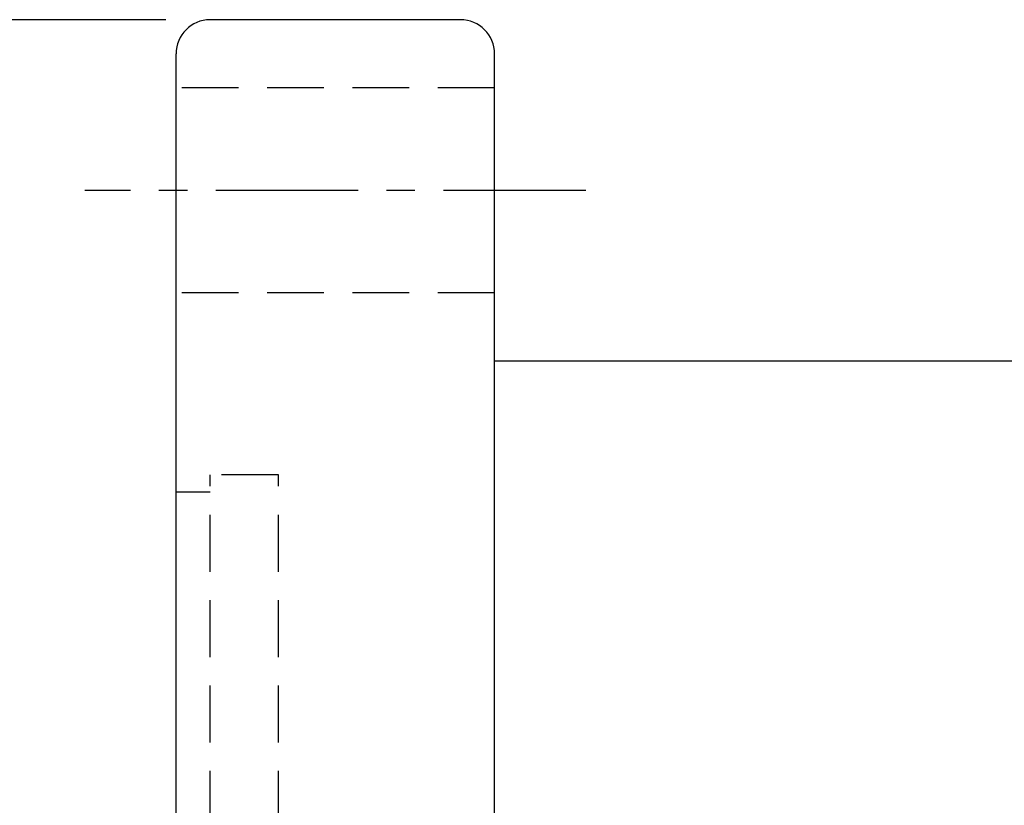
# Model space of a CAD drawing. Extents: x -262 to 1129, y 53 to 216.
# Tile 29 of 51: x 956 to 999, y 161 to 196. Entities that reach past the tile are written whole.
import ezdxf

# ---------------------------------------------------------------- set-up
doc = ezdxf.new("R2010")
doc.units = 0
doc.header["$MEASUREMENT"] = 0
doc.header["$PDMODE"] = 1
doc.linetypes.add('CENTER', pattern=[2, 1.25, -0.25, 0.25, -0.25])
doc.linetypes.add('DASHED', pattern=[0.75, 0.5, -0.25])
doc.layers.get('DEFPOINTS').update_dxf_attribs({"linetype": 'CONTINUOUS'})
for name, color, linetype in [('CL', 1, 'CENTER'), ('DIM', 4, 'CONTINUOUS'), ('HID', 2, 'DASHED'), ('OUT', 3, 'CONTINUOUS')]:
    doc.layers.add(name, color=color, linetype=linetype)
doc.styles.add('CHN', font='SIMPLEX.shx', dxfattribs={"width": 0.7, "bigfont": 'CHINESET.shx'})
doc.styles.add('DIM-7', font='SIMPLEX.shx', dxfattribs={"width": 0.7, "bigfont": 'chineset.shx'})
doc.dimstyles.get("Standard").update_dxf_attribs({"dimscale": 1.2, "dimtxt": 4, "dimasz": 3, "dimexe": 1, "dimexo": 0.5, "dimgap": 1, "dimtad": 1, "dimdsep": 46, "dimtxsty": 'CHN', "dimcen": 0.09, "dimclrd": 256, "dimclre": 256, "dimclrt": 256, "dimadec": 0, "dimazin": 0, "dimtp": 1, "dimtm": 1, "dimtfac": 0.6, "dimtix": 1, "dimtmove": 2, "dimatfit": 3, "dimfxl": 1, "dimtvp": 0.85, "dimtolj": 1, "dimarcsym": 0})

# ---------------------------------------------------------------- blocks, each defined once
blk = doc.blocks.new('*D20')
at = {"layer": 'DEFPOINTS', "color": 0, "transparency": 16777216}
for p in [(964.309, 195.991), (949.457, 102.991), (964.309, 102.991)]:
    blk.add_point(p, dxfattribs=at)
at = {"layer": 'DIM', "color": 0, "lineweight": -2, "transparency": 16777216}
for p, q in [((962.359, 195.991), (948.157, 195.991)), ((949.457, 192.741), (949.457, 106.241)), ((962.359, 102.991), (948.157, 102.991))]:
    blk.add_line(p, q, dxfattribs=at)
at = {"layer": 'DIM', "color": 0, "transparency": 16777216}
for points in [[(948.916, 192.741), (949.999, 192.741), (949.457, 195.991)], [(948.916, 106.241), (949.999, 106.241), (949.457, 102.991)]]:
    blk.add_solid(points, dxfattribs=at)
at = {"layer": 'DIM', "color": 0, "transparency": 16777216, "insert": (946.207, 149.491), "char_height": 3.9, "attachment_point": 5, "rotation": 90, "style": 'DIM-7'}
blk.add_mtext('\\A1;%%C93', dxfattribs=at)

msp = doc.modelspace()

# ---------------------------------------------------------------- linework, layer by layer
at = {"layer": 'CL', "color": 7, "ltscale": 5}
msp.add_line((980.809, 188.491), (958.809, 188.491), dxfattribs=at)
at = {"layer": 'HID', "color": 7, "ltscale": 5}
for p, q in [((976.809, 192.991), (962.809, 192.991)), ((976.809, 183.991), (962.809, 183.991)), ((964.309, 122.991), (964.309, 175.991)), ((967.309, 175.991), (964.309, 175.991)), ((967.309, 122.991), (967.309, 175.991)), ((964.309, 175.241), (962.809, 175.241))]:
    msp.add_line(p, q, dxfattribs=at)
at = {"layer": 'OUT', "color": 7, "ltscale": 5}
for p, q in [((975.309, 195.991), (964.309, 195.991)), ((962.809, 104.491), (962.809, 194.491)), ((976.809, 104.491), (976.809, 194.491)), ((1109.309, 180.991), (976.809, 180.991))]:
    msp.add_line(p, q, dxfattribs=at)
for centre, start, end in [((964.309, 194.491), 90, 180), ((975.309, 194.491), 0, 90)]:
    msp.add_arc(centre, 1.5, start, end, dxfattribs=at)

# ---------------------------------------------------------------- dimensions: what is measured, and where the dimension line sits
at = {"layer": 'DIM', "color": 7}
dim = msp.add_linear_dim(base=(949.457, 102.991), p1=(964.309, 195.991), p2=(964.309, 102.991), angle=90, text='%%C<>', dimstyle='Standard', override={"dimscale": 1.3, "dimtxt": 3, "dimasz": 2.5, "dimexo": 1.5, "dimtxsty": 'DIM-7', "dimclrd": 0, "dimclre": 0, "dimclrt": 0, "dimtvp": 0.971429}, dxfattribs=at)
dim.commit()
dim.dimension.update_dxf_attribs({"geometry": '*D20', "text_midpoint": (946.207, 149.491)})

doc.saveas('drawing.dxf')
